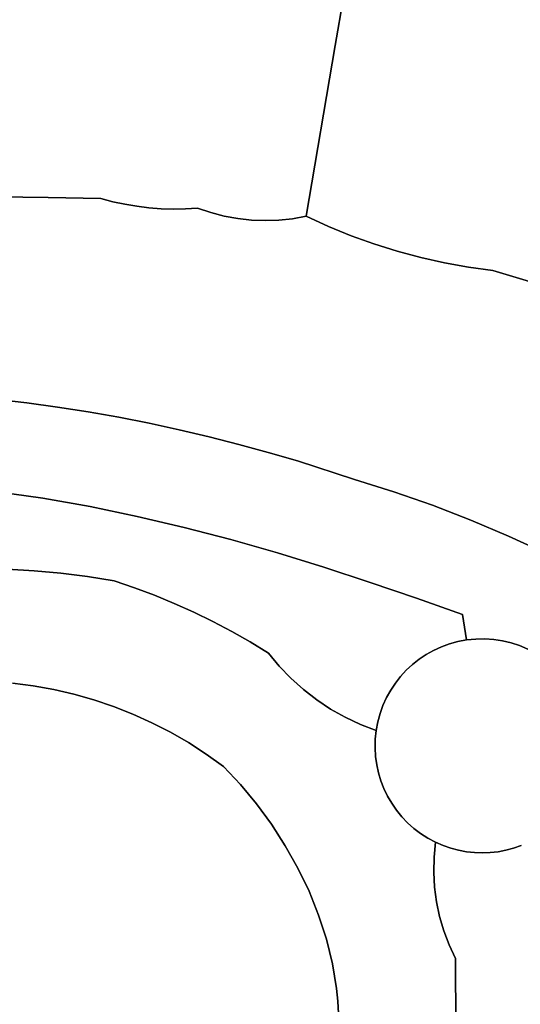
# Model space of a CAD drawing. Header units: inches. Extents: x 37.5 to 70.3, y 17.4 to 61.6.
# Tile 75 of 89: x 43.7 to 45.5, y 47.6 to 51.2. Entities that reach past the tile are written whole.
import ezdxf

# ---------------------------------------------------------------- set-up
doc = ezdxf.new("R2010")
doc.units = ezdxf.units.IN
doc.layers.add('SURFACES_FOR_SKETCHUP', color=7, linetype='Continuous')

msp = doc.modelspace()

# ---------------------------------------------------------------- linework, layer by layer
at = {"layer": 'SURFACES_FOR_SKETCHUP'}
for points, invisible_edges in [([(44.9609, 51.7545), (44.4534, 51.6781), (44.8523, 51.1282)], 3), ([(44.8523, 51.1282), (45.4282, 51.6516), (44.9609, 51.7545)], 3), ([(44.1057, 51.6528), (44.1678, 50.5325), (44.2796, 51.6641)], 3), ([(44.1678, 50.5325), (44.2125, 50.5292), (44.2796, 51.6641)], 10), ([(44.2125, 50.5292), (44.2573, 50.5279), (44.2796, 51.6641)], 10), ([(44.3022, 50.5287), (44.2796, 51.6641), (44.2573, 50.5279)], 3), ([(44.4534, 51.6781), (44.2796, 51.6641), (44.8523, 51.1282)], 10), ([(44.2796, 51.6641), (44.3022, 50.5287), (44.8523, 51.1282)], 11), ([(43.5832, 51.6341), (43.6033, 50.5728), (43.7575, 51.6378)], 3), ([(43.7975, 50.5707), (43.7575, 51.6378), (43.6033, 50.5728)], 3), ([(43.7575, 51.6378), (43.7975, 50.5707), (43.9316, 51.644)], 3), ([(43.9917, 50.566), (43.9316, 51.644), (43.7975, 50.5707)], 3), ([(43.9316, 51.644), (43.9917, 50.566), (44.1057, 51.6528)], 3), ([(43.9917, 50.566), (44.0352, 50.5546), (44.1057, 51.6528)], 10), ([(44.0352, 50.5546), (44.0791, 50.5453), (44.1057, 51.6528)], 10), ([(44.1233, 50.5379), (44.1057, 51.6528), (44.0791, 50.5453)], 3), ([(44.1678, 50.5325), (44.1057, 51.6528), (44.1233, 50.5379)], 3), ([(45.4282, 51.6516), (44.8523, 51.1282), (45.5256, 51.4112)], 11), ([(45.5256, 51.4112), (44.8523, 51.1282), (45.62, 51.3622)], 3), ([(45.2538, 50.3305), (45.62, 51.3622), (44.8523, 51.1282)], 11), ([(45.342, 50.3147), (45.62, 51.3622), (45.2538, 50.3305)], 3), ([(45.62, 51.3622), (45.342, 50.3147), (45.7158, 51.3165)], 3), ([(45.4309, 50.3027), (45.7158, 51.3165), (45.342, 50.3147)], 3), ([(45.7158, 51.3165), (45.4309, 50.3027), (45.813, 51.274)], 3), ([(45.813, 51.274), (45.4309, 50.3027), (45.9116, 51.2348)], 3), ([(45.6462, 50.2378), (45.9116, 51.2348), (45.4309, 50.3027)], 3), ([(44.347, 50.5315), (44.8523, 51.1282), (44.3022, 50.5287)], 3), ([(44.3952, 50.515), (44.8523, 51.1282), (44.347, 50.5315)], 3), ([(44.4443, 50.5021), (44.8523, 51.1282), (44.3952, 50.515)], 3), ([(44.494, 50.4929), (44.8523, 51.1282), (44.4443, 50.5021)], 3), ([(44.5442, 50.4872), (44.8523, 51.1282), (44.494, 50.4929)], 3), ([(44.5442, 50.4872), (44.5947, 50.4853), (44.8523, 51.1282)], 10), ([(44.5947, 50.4853), (44.6453, 50.487), (44.8523, 51.1282)], 10), ([(44.6957, 50.4923), (44.8523, 51.1282), (44.6453, 50.487)], 3), ([(44.6957, 50.4923), (44.7459, 50.5014), (44.8523, 51.1282)], 8), ([(44.7459, 50.5014), (44.8274, 50.464), (44.8523, 51.1282)], 2), ([(44.8274, 50.464), (44.9103, 50.4301), (44.8523, 51.1282)], 10), ([(45.1664, 50.3499), (45.2538, 50.3305), (44.8523, 51.1282)], 10), ([(45.08, 50.3731), (45.1664, 50.3499), (44.8523, 51.1282)], 10), ([(44.9946, 50.3998), (44.8523, 51.1282), (44.9103, 50.4301)], 3), ([(44.9946, 50.3998), (45.08, 50.3731), (44.8523, 51.1282)], 10), ([(43.6033, 50.5728), (43.6058, 49.8287), (43.7975, 50.5707)], 3), ([(43.7193, 49.8158), (43.7975, 50.5707), (43.6058, 49.8287)], 3), ([(43.8324, 49.8005), (43.7975, 50.5707), (43.7193, 49.8158)], 3), ([(43.7975, 50.5707), (43.8324, 49.8005), (43.9917, 50.566)], 3), ([(44.0352, 50.5546), (43.9917, 50.566), (43.8324, 49.8005)], 10), ([(43.8324, 49.8005), (43.9451, 49.7829), (44.0352, 50.5546)], 10), ([(44.0791, 50.5453), (44.0352, 50.5546), (43.9451, 49.7829)], 10), ([(44.1233, 50.5379), (44.0791, 50.5453), (43.9451, 49.7829)], 10), ([(43.9451, 49.7829), (44.0572, 49.7631), (44.1233, 50.5379)], 10), ([(44.1678, 50.5325), (44.1233, 50.5379), (44.0572, 49.7631)], 10), ([(44.2125, 50.5292), (44.1678, 50.5325), (44.0572, 49.7631)], 10), ([(44.0572, 49.7631), (44.1686, 49.7412), (44.2125, 50.5292)], 10), ([(44.2125, 50.5292), (44.1686, 49.7412), (44.2573, 50.5279)], 3), ([(44.3952, 50.515), (44.3022, 50.5287), (44.1686, 49.7412)], 11), ([(44.2573, 50.5279), (44.1686, 49.7412), (44.3022, 50.5287)], 3), ([(44.1686, 49.7412), (44.2794, 49.7173), (44.3952, 50.515)], 10), ([(44.4443, 50.5021), (44.3952, 50.515), (44.2794, 49.7173)], 10), ([(44.3952, 50.515), (44.347, 50.5315), (44.3022, 50.5287)], 8), ([(44.494, 50.4929), (44.4443, 50.5021), (44.2794, 49.7173)], 10), ([(44.2794, 49.7173), (44.3893, 49.6914), (44.494, 50.4929)], 10), ([(44.494, 50.4929), (44.3893, 49.6914), (44.5442, 50.4872)], 3), ([(44.4983, 49.6637), (44.5442, 50.4872), (44.3893, 49.6914)], 3), ([(44.5442, 50.4872), (44.4983, 49.6637), (44.5947, 50.4853)], 3), ([(44.6064, 49.6341), (44.6453, 50.487), (44.4983, 49.6637)], 3), ([(44.5947, 50.4853), (44.4983, 49.6637), (44.6453, 50.487)], 3), ([(44.6453, 50.487), (44.6064, 49.6341), (44.8274, 50.464)], 11), ([(44.8274, 50.464), (44.6957, 50.4923), (44.6453, 50.487)], 9), ([(44.8274, 50.464), (44.7459, 50.5014), (44.6957, 50.4923)], 8), ([(44.9103, 50.4301), (44.8274, 50.464), (44.6064, 49.6341)], 10), ([(44.6064, 49.6341), (44.7133, 49.6028), (44.9103, 50.4301)], 10), ([(44.9946, 50.3998), (44.9103, 50.4301), (44.7133, 49.6028)], 10), ([(44.9946, 50.3998), (44.7133, 49.6028), (45.08, 50.3731)], 3), ([(44.9235, 49.5353), (45.08, 50.3731), (44.7133, 49.6028)], 3), ([(45.08, 50.3731), (44.9235, 49.5353), (45.1664, 50.3499)], 3), ([(45.1664, 50.3499), (44.9235, 49.5353), (45.2538, 50.3305)], 3), ([(45.0673, 49.4899), (45.2538, 50.3305), (44.9235, 49.5353)], 3), ([(45.2538, 50.3305), (45.0673, 49.4899), (45.342, 50.3147)], 3), ([(45.2095, 49.44), (45.342, 50.3147), (45.0673, 49.4899)], 3), ([(45.342, 50.3147), (45.2095, 49.44), (45.4309, 50.3027)], 3), ([(45.4309, 50.3027), (45.2095, 49.44), (45.6462, 50.2378)], 3), ([(45.3499, 49.3857), (45.6462, 50.2378), (45.2095, 49.44)], 3), ([(45.4886, 49.327), (45.6462, 50.2378), (45.3499, 49.3857)], 3), ([(45.6462, 50.2378), (45.4886, 49.327), (45.8596, 50.1671)], 3), ([(45.6254, 49.264), (45.8596, 50.1671), (45.4886, 49.327)], 3), ([(43.7193, 49.8158), (43.6058, 49.8287), (43.604, 49.4907)], 10), ([(43.604, 49.4907), (43.7786, 49.4658), (43.7193, 49.8158)], 10), ([(43.8324, 49.8005), (43.7193, 49.8158), (43.7786, 49.4658)], 10), ([(43.9451, 49.7829), (43.8324, 49.8005), (43.7786, 49.4658)], 10), ([(43.7786, 49.4658), (43.9523, 49.4353), (43.9451, 49.7829)], 10), ([(44.0572, 49.7631), (43.9451, 49.7829), (43.9523, 49.4353)], 10), ([(43.9523, 49.4353), (44.1252, 49.3995), (44.0572, 49.7631)], 10), ([(44.1686, 49.7412), (44.0572, 49.7631), (44.1252, 49.3995)], 10), ([(44.2794, 49.7173), (44.1686, 49.7412), (44.1252, 49.3995)], 10), ([(44.1252, 49.3995), (44.2974, 49.3589), (44.2794, 49.7173)], 10), ([(44.3893, 49.6914), (44.2794, 49.7173), (44.2974, 49.3589)], 10), ([(44.4983, 49.6637), (44.3893, 49.6914), (44.2974, 49.3589)], 10), ([(44.2974, 49.3589), (44.469, 49.3139), (44.4983, 49.6637)], 10), ([(44.6064, 49.6341), (44.4983, 49.6637), (44.469, 49.3139)], 10), ([(44.469, 49.3139), (44.64, 49.265), (44.6064, 49.6341)], 10), ([(44.7133, 49.6028), (44.6064, 49.6341), (44.64, 49.265)], 10), ([(44.9235, 49.5353), (44.7133, 49.6028), (44.64, 49.265)], 10), ([(44.64, 49.265), (44.8106, 49.2126), (44.9235, 49.5353)], 10), ([(45.0673, 49.4899), (44.9235, 49.5353), (44.8106, 49.2126)], 10), ([(43.604, 49.4907), (43.6473, 49.206), (43.7786, 49.4658)], 3), ([(43.7461, 49.1999), (43.7786, 49.4658), (43.6473, 49.206)], 3), ([(43.8447, 49.1907), (43.7786, 49.4658), (43.7461, 49.1999)], 3), ([(43.9523, 49.4353), (43.7786, 49.4658), (43.8447, 49.1907)], 10), ([(44.8106, 49.2126), (44.9808, 49.1572), (45.0673, 49.4899)], 10), ([(45.2095, 49.44), (45.0673, 49.4899), (44.9808, 49.1572)], 10), ([(43.8447, 49.1907), (43.9429, 49.1782), (43.9523, 49.4353)], 10), ([(43.9429, 49.1782), (44.0408, 49.1626), (43.9523, 49.4353)], 10), ([(44.1252, 49.3995), (43.9523, 49.4353), (44.0408, 49.1626)], 10), ([(44.9808, 49.1572), (45.1506, 49.0993), (45.2095, 49.44)], 10), ([(45.3499, 49.3857), (45.2095, 49.44), (45.1506, 49.0993)], 10), ([(44.0408, 49.1626), (44.1151, 49.1374), (44.1252, 49.3995)], 10), ([(44.2974, 49.3589), (44.1252, 49.3995), (44.1151, 49.1374)], 10), ([(45.1506, 49.0993), (45.3203, 49.0393), (45.3499, 49.3857)], 10), ([(45.4886, 49.327), (45.3499, 49.3857), (45.3203, 49.0393)], 10), ([(44.1151, 49.1374), (44.1885, 49.1099), (44.2974, 49.3589)], 10), ([(44.1885, 49.1099), (44.261, 49.0801), (44.2974, 49.3589)], 10), ([(44.469, 49.3139), (44.2974, 49.3589), (44.261, 49.0801)], 10), ([(44.261, 49.0801), (44.3324, 49.048), (44.469, 49.3139)], 10), ([(44.3324, 49.048), (44.4028, 49.0136), (44.469, 49.3139)], 10), ([(44.64, 49.265), (44.469, 49.3139), (44.4028, 49.0136)], 10), ([(45.6254, 49.264), (45.4886, 49.327), (45.3203, 49.0393)], 10), ([(44.4028, 49.0136), (44.4721, 48.977), (44.64, 49.265)], 10), ([(44.4721, 48.977), (44.5403, 48.9382), (44.64, 49.265)], 10), ([(44.5403, 48.9382), (44.6072, 48.8972), (44.64, 49.265)], 10), ([(44.8106, 49.2126), (44.64, 49.265), (44.6072, 48.8972)], 10), ([(45.3203, 49.0393), (45.4671, 48.9425), (45.6254, 49.264)], 11), ([(45.4987, 48.9349), (45.6254, 49.264), (45.4671, 48.9425)], 3), ([(45.4987, 48.9349), (45.5295, 48.9248), (45.6254, 49.264)], 10), ([(45.5295, 48.9248), (45.5592, 48.9122), (45.6254, 49.264)], 10), ([(43.6473, 49.206), (43.6675, 48.7869), (43.7461, 49.1999)], 3), ([(44.6072, 48.8972), (44.6468, 48.8495), (44.8106, 49.2126)], 10), ([(44.9808, 49.1572), (44.8106, 49.2126), (44.6468, 48.8495)], 10), ([(43.7432, 48.7771), (43.7461, 49.1999), (43.6675, 48.7869)], 3), ([(43.7461, 49.1999), (43.7432, 48.7771), (43.8447, 49.1907)], 3), ([(43.8182, 48.7636), (43.8447, 49.1907), (43.7432, 48.7771)], 3), ([(43.8447, 49.1907), (43.8182, 48.7636), (43.9429, 49.1782)], 3), ([(43.8925, 48.7464), (43.9429, 49.1782), (43.8182, 48.7636)], 3), ([(43.9429, 49.1782), (43.8925, 48.7464), (44.0408, 49.1626)], 3), ([(43.8925, 48.7464), (43.9658, 48.7256), (44.0408, 49.1626)], 10), ([(44.1151, 49.1374), (44.0408, 49.1626), (43.9658, 48.7256)], 10), ([(43.9658, 48.7256), (44.0381, 48.7012), (44.1151, 49.1374)], 10), ([(44.1885, 49.1099), (44.1151, 49.1374), (44.0381, 48.7012)], 10), ([(44.6468, 48.8495), (44.6896, 48.805), (44.9808, 49.1572)], 10), ([(44.6896, 48.805), (44.7355, 48.7638), (44.9808, 49.1572)], 10), ([(44.7355, 48.7638), (45.0732, 48.7872), (44.9808, 49.1572)], 11), ([(45.1134, 48.8344), (44.9808, 49.1572), (45.0924, 48.8116)], 3), ([(45.1362, 48.8555), (44.9808, 49.1572), (45.1134, 48.8344)], 3), ([(45.0924, 48.8116), (44.9808, 49.1572), (45.0732, 48.7872)], 3), ([(44.9808, 49.1572), (45.1362, 48.8555), (45.1506, 49.0993)], 3), ([(44.261, 49.0801), (44.1885, 49.1099), (44.0381, 48.7012)], 10), ([(45.1605, 48.8747), (45.1506, 49.0993), (45.1362, 48.8555)], 3), ([(45.2137, 48.9073), (45.1506, 49.0993), (45.1864, 48.892)], 3), ([(45.1506, 49.0993), (45.2423, 48.9204), (45.3203, 49.0393)], 3), ([(45.2423, 48.9204), (45.1506, 49.0993), (45.2137, 48.9073)], 3), ([(45.1864, 48.892), (45.1506, 49.0993), (45.1605, 48.8747)], 3), ([(44.1091, 48.6733), (44.261, 49.0801), (44.0381, 48.7012)], 3), ([(44.261, 49.0801), (44.1091, 48.6733), (44.3324, 49.048)], 3), ([(44.1788, 48.6419), (44.3324, 49.048), (44.1091, 48.6733)], 3), ([(44.3324, 49.048), (44.1788, 48.6419), (44.4028, 49.0136)], 3), ([(45.2721, 48.9312), (45.3203, 49.0393), (45.2423, 48.9204)], 3), ([(45.303, 48.9397), (45.3203, 49.0393), (45.2721, 48.9312)], 3), ([(45.3349, 48.9456), (45.3203, 49.0393), (45.303, 48.9397)], 2), ([(45.3203, 49.0393), (45.3349, 48.9456), (45.3685, 48.9491)], 8), ([(45.3203, 49.0393), (45.3685, 48.9491), (45.4018, 48.9497)], 9), ([(45.3203, 49.0393), (45.4018, 48.9497), (45.4348, 48.9474)], 9), ([(45.3203, 49.0393), (45.4348, 48.9474), (45.4671, 48.9425)], 9), ([(44.2471, 48.6069), (44.4028, 49.0136), (44.1788, 48.6419)], 3), ([(44.4028, 49.0136), (44.2471, 48.6069), (44.4721, 48.977)], 3), ([(44.3137, 48.5686), (44.4721, 48.977), (44.2471, 48.6069)], 3), ([(44.4721, 48.977), (44.3137, 48.5686), (44.5403, 48.9382)], 3), ([(44.6468, 48.8495), (44.5403, 48.9382), (44.3137, 48.5686)], 11), ([(44.6468, 48.8495), (44.6072, 48.8972), (44.5403, 48.9382)], 8), ([(45.0025, 48.6127), (45.0446, 48.3722), (45.3349, 48.9456)], 11), ([(45.3349, 48.9456), (45.1134, 48.8344), (45.0025, 48.6127)], 11), ([(45.3349, 48.9456), (45.0446, 48.3722), (45.4503, 48.1682)], 11), ([(45.1134, 48.8344), (45.3349, 48.9456), (45.1362, 48.8555)], 3), ([(45.3349, 48.9456), (45.303, 48.9397), (45.1362, 48.8555)], 10), ([(45.1362, 48.8555), (45.303, 48.9397), (45.1605, 48.8747)], 3), ([(45.1605, 48.8747), (45.303, 48.9397), (45.1864, 48.892)], 3), ([(45.303, 48.9397), (45.2721, 48.9312), (45.1864, 48.892)], 10), ([(45.2137, 48.9073), (45.1864, 48.892), (45.2721, 48.9312)], 10), ([(45.2721, 48.9312), (45.2423, 48.9204), (45.2137, 48.9073)], 8), ([(45.3685, 48.9491), (45.3349, 48.9456), (45.5592, 48.9122)], 10), ([(45.5878, 48.8973), (45.5592, 48.9122), (45.3349, 48.9456)], 10), ([(45.3349, 48.9456), (45.6596, 48.2693), (45.5878, 48.8973)], 11), ([(45.6596, 48.2693), (45.3349, 48.9456), (45.4503, 48.1682)], 11), ([(45.3685, 48.9491), (45.4987, 48.9349), (45.4018, 48.9497)], 3), ([(45.5295, 48.9248), (45.4987, 48.9349), (45.3685, 48.9491)], 10), ([(45.5592, 48.9122), (45.5295, 48.9248), (45.3685, 48.9491)], 10), ([(45.4671, 48.9425), (45.4018, 48.9497), (45.4987, 48.9349)], 3), ([(45.4671, 48.9425), (45.4348, 48.9474), (45.4018, 48.9497)], 8), ([(44.3137, 48.5686), (44.3786, 48.5268), (44.6468, 48.8495)], 10), ([(44.6896, 48.805), (44.6468, 48.8495), (44.3786, 48.5268)], 10), ([(45.1134, 48.8344), (45.0924, 48.8116), (45.0025, 48.6127)], 10), ([(45.0085, 48.6446), (45.0025, 48.6127), (45.0924, 48.8116)], 10), ([(45.0924, 48.8116), (45.0732, 48.7872), (45.0085, 48.6446)], 10), ([(43.6675, 48.7869), (42.6646, 46.8798), (43.7432, 48.7771)], 3), ([(44.2585, 46.6999), (43.7432, 48.7771), (42.6646, 46.8798)], 11), ([(43.8182, 48.7636), (43.7432, 48.7771), (44.5373, 46.993)], 10), ([(44.2585, 46.6999), (44.5373, 46.993), (43.7432, 48.7771)], 11), ([(44.3786, 48.5268), (44.4416, 48.4816), (44.6896, 48.805)], 10), ([(44.7355, 48.7638), (44.6896, 48.805), (44.4416, 48.4816)], 10), ([(44.7841, 48.7261), (45.0732, 48.7872), (44.7355, 48.7638)], 3), ([(45.0732, 48.7872), (44.7841, 48.7261), (45.0559, 48.7612)], 3), ([(45.0732, 48.7872), (45.0559, 48.7612), (45.0085, 48.6446)], 10), ([(43.8925, 48.7464), (43.8182, 48.7636), (44.5373, 46.993)], 10), ([(43.9658, 48.7256), (43.8925, 48.7464), (44.5373, 46.993)], 10), ([(44.7355, 48.7638), (44.4416, 48.4816), (44.5038, 48.4153)], 9), ([(44.7355, 48.7638), (44.5038, 48.4153), (44.7841, 48.7261)], 3), ([(44.8353, 48.692), (45.0559, 48.7612), (44.7841, 48.7261)], 3), ([(45.0559, 48.7612), (44.8353, 48.692), (45.0407, 48.7339)], 3), ([(44.8889, 48.6616), (45.0407, 48.7339), (44.8353, 48.692)], 3), ([(44.8889, 48.6616), (45.0277, 48.7053), (45.0407, 48.7339)], 9), ([(45.0085, 48.6446), (45.0559, 48.7612), (45.0169, 48.6755)], 3), ([(45.0407, 48.7339), (45.0169, 48.6755), (45.0559, 48.7612)], 3), ([(45.0407, 48.7339), (45.0277, 48.7053), (45.0169, 48.6755)], 8), ([(44.0381, 48.7012), (43.9658, 48.7256), (44.5373, 46.993)], 10), ([(44.0381, 48.7012), (44.5373, 46.993), (44.1091, 48.6733)], 3), ([(44.7841, 48.7261), (44.5038, 48.4153), (44.8353, 48.692)], 3), ([(44.8889, 48.6616), (45.0169, 48.6755), (45.0277, 48.7053)], 9), ([(44.1091, 48.6733), (44.5373, 46.993), (44.1788, 48.6419)], 3), ([(44.5627, 48.3442), (44.8353, 48.692), (44.5038, 48.4153)], 3), ([(44.8353, 48.692), (44.5627, 48.3442), (44.8889, 48.6616)], 3), ([(44.8889, 48.6616), (44.5627, 48.3442), (45.0046, 48.4877)], 11), ([(44.8889, 48.6616), (44.9447, 48.6351), (45.0169, 48.6755)], 10), ([(44.8889, 48.6616), (45.0004, 48.5183), (44.9447, 48.6351)], 3), ([(45.0004, 48.5183), (44.8889, 48.6616), (45.0046, 48.4877)], 3), ([(45.0085, 48.6446), (45.0169, 48.6755), (44.9447, 48.6351)], 10), ([(44.1788, 48.6419), (44.5373, 46.993), (44.2471, 48.6069)], 3), ([(45.0025, 48.6127), (45.0085, 48.6446), (44.9447, 48.6351)], 2), ([(44.9993, 48.581), (45.0025, 48.6127), (44.9447, 48.6351)], 8), ([(44.9993, 48.581), (44.9447, 48.6351), (44.9986, 48.5495)], 3), ([(44.9986, 48.5495), (44.9447, 48.6351), (45.0004, 48.5183)], 3), ([(44.6179, 48.269), (44.2471, 48.6069), (44.5373, 46.993)], 11), ([(44.3137, 48.5686), (44.2471, 48.6069), (44.5627, 48.3442)], 10), ([(44.5627, 48.3442), (44.2471, 48.6069), (44.6179, 48.269)], 3), ([(45.0025, 48.6127), (44.9993, 48.581), (45.0313, 48.3997)], 10), ([(45.0446, 48.3722), (45.0025, 48.6127), (45.0313, 48.3997)], 3), ([(44.3786, 48.5268), (44.3137, 48.5686), (44.5038, 48.4153)], 10), ([(44.5627, 48.3442), (44.5038, 48.4153), (44.3137, 48.5686)], 10), ([(44.9993, 48.581), (44.9986, 48.5495), (45.0112, 48.4576)], 10), ([(45.0201, 48.4282), (44.9993, 48.581), (45.0112, 48.4576)], 3), ([(45.0313, 48.3997), (44.9993, 48.581), (45.0201, 48.4282)], 3), ([(44.5038, 48.4153), (44.4416, 48.4816), (44.3786, 48.5268)], 8), ([(45.0046, 48.4877), (45.0112, 48.4576), (44.9986, 48.5495)], 10), ([(44.9986, 48.5495), (45.0004, 48.5183), (45.0046, 48.4877)], 8), ([(44.6179, 48.269), (45.0046, 48.4877), (44.5627, 48.3442)], 3), ([(45.0046, 48.4877), (44.6179, 48.269), (45.0112, 48.4576)], 3), ([(45.0112, 48.4576), (44.6179, 48.269), (45.0201, 48.4282)], 3), ([(44.6689, 48.19), (45.0201, 48.4282), (44.6179, 48.269)], 3), ([(45.0201, 48.4282), (44.6689, 48.19), (45.0313, 48.3997)], 3), ([(45.0313, 48.3997), (44.6689, 48.19), (45.0446, 48.3722)], 3), ([(45.0446, 48.3722), (44.6689, 48.19), (45.06, 48.3458)], 3), ([(44.7152, 48.1078), (45.06, 48.3458), (44.6689, 48.19)], 3), ([(45.06, 48.3458), (44.7152, 48.1078), (45.0774, 48.3206)], 3), ([(45.0446, 48.3722), (45.06, 48.3458), (45.2205, 48.2029)], 10), ([(45.2205, 48.2029), (45.4503, 48.1682), (45.0446, 48.3722)], 11), ([(45.06, 48.3458), (45.0774, 48.3206), (45.1924, 48.2179)], 10), ([(45.1924, 48.2179), (45.2205, 48.2029), (45.06, 48.3458)], 10), ([(45.0774, 48.3206), (44.7152, 48.1078), (45.0967, 48.2968)], 3), ([(45.0774, 48.3206), (45.0967, 48.2968), (45.1924, 48.2179)], 10), ([(44.6689, 48.19), (44.6179, 48.269), (44.5373, 46.993)], 10), ([(44.7562, 48.0228), (45.0967, 48.2968), (44.7152, 48.1078)], 3), ([(45.0967, 48.2968), (44.7562, 48.0228), (45.118, 48.2746)], 3), ([(45.118, 48.2746), (44.7562, 48.0228), (45.141, 48.2539)], 3), ([(45.118, 48.2746), (45.1659, 48.235), (45.0967, 48.2968)], 3), ([(45.1924, 48.2179), (45.0967, 48.2968), (45.1659, 48.235)], 3), ([(45.118, 48.2746), (45.141, 48.2539), (45.1659, 48.235)], 8), ([(45.4503, 48.1682), (45.4789, 48.1736), (45.6596, 48.2693)], 10), ([(45.6367, 48.2496), (45.6596, 48.2693), (45.4789, 48.1736)], 10), ([(45.2139, 48.093), (45.141, 48.2539), (44.7562, 48.0228)], 11), ([(45.141, 48.2539), (45.2139, 48.093), (45.1659, 48.235)], 3), ([(45.2151, 48.1479), (45.1924, 48.2179), (45.1659, 48.235)], 9), ([(45.2151, 48.1479), (45.1659, 48.235), (45.2139, 48.093)], 3), ([(45.4789, 48.1736), (45.507, 48.1811), (45.6367, 48.2496)], 10), ([(45.507, 48.1811), (45.5346, 48.1907), (45.6367, 48.2496)], 10), ([(45.2151, 48.1479), (45.2205, 48.2029), (45.1924, 48.2179)], 8), ([(45.2205, 48.2029), (45.2151, 48.1479), (45.2482, 48.1908)], 2), ([(45.2205, 48.2029), (45.2482, 48.1908), (45.4214, 48.1649)], 10), ([(45.4503, 48.1682), (45.2205, 48.2029), (45.4214, 48.1649)], 3), ([(44.7152, 48.1078), (44.6689, 48.19), (44.5373, 46.993)], 10), ([(45.2151, 48.1479), (45.2139, 48.093), (45.2764, 48.181)], 10), ([(45.3051, 48.1733), (45.2764, 48.181), (45.2139, 48.093)], 10), ([(45.3051, 48.1733), (45.2139, 48.093), (45.334, 48.1679)], 3), ([(45.217, 48.0382), (45.334, 48.1679), (45.2139, 48.093)], 3), ([(45.2482, 48.1908), (45.2151, 48.1479), (45.2764, 48.181)], 3), ([(45.334, 48.1679), (45.217, 48.0382), (45.3632, 48.1647)], 3), ([(45.2242, 47.9839), (45.3632, 48.1647), (45.217, 48.0382)], 3), ([(45.3632, 48.1647), (45.2242, 47.9839), (45.3923, 48.1637)], 3), ([(45.2355, 47.9303), (45.3923, 48.1637), (45.2242, 47.9839)], 3), ([(45.3923, 48.1637), (45.2355, 47.9303), (45.4214, 48.1649)], 3), ([(45.2509, 47.8777), (45.4214, 48.1649), (45.2355, 47.9303)], 3), ([(45.3923, 48.1637), (45.2482, 48.1908), (45.3632, 48.1647)], 3), ([(45.4214, 48.1649), (45.2482, 48.1908), (45.3923, 48.1637)], 3), ([(45.2482, 48.1908), (45.2764, 48.181), (45.3632, 48.1647)], 10), ([(45.4214, 48.1649), (45.2509, 47.8777), (45.4503, 48.1682)], 3), ([(45.2703, 47.8262), (45.4503, 48.1682), (45.2509, 47.8777)], 3), ([(45.4503, 48.1682), (45.2703, 47.8262), (45.4789, 48.1736)], 3), ([(45.2937, 47.7762), (45.4789, 48.1736), (45.2703, 47.8262)], 3), ([(45.334, 48.1679), (45.3632, 48.1647), (45.2764, 48.181)], 10), ([(45.2764, 48.181), (45.3051, 48.1733), (45.334, 48.1679)], 8), ([(45.507, 48.1811), (45.2937, 47.7762), (45.5346, 48.1907)], 3), ([(45.5346, 48.1907), (45.2937, 47.7762), (45.988, 47.7768)], 11), ([(45.4789, 48.1736), (45.2937, 47.7762), (45.507, 48.1811)], 3), ([(44.7152, 48.1078), (44.5373, 46.993), (44.7562, 48.0228)], 3), ([(44.7914, 47.9356), (45.2139, 48.093), (44.7562, 48.0228)], 3), ([(45.2139, 48.093), (44.7914, 47.9356), (45.217, 48.0382)], 3), ([(44.7562, 48.0228), (44.5373, 46.993), (44.7914, 47.9356)], 3), ([(45.217, 48.0382), (44.7914, 47.9356), (45.2242, 47.9839)], 3), ([(44.8203, 47.8466), (45.2242, 47.9839), (44.7914, 47.9356)], 3), ([(45.2242, 47.9839), (44.8203, 47.8466), (45.2355, 47.9303)], 3), ([(44.7914, 47.9356), (44.5373, 46.993), (44.8203, 47.8466)], 3), ([(44.8425, 47.7563), (45.2355, 47.9303), (44.8203, 47.8466)], 3), ([(45.2355, 47.9303), (44.8425, 47.7563), (45.2509, 47.8777)], 3), ([(45.2509, 47.8777), (44.8425, 47.7563), (45.2703, 47.8262)], 3), ([(44.8203, 47.8466), (44.5373, 46.993), (44.8425, 47.7563)], 3), ([(44.8573, 47.6653), (45.2703, 47.8262), (44.8425, 47.7563)], 3), ([(45.2703, 47.8262), (44.8573, 47.6653), (45.2937, 47.7762)], 3), ([(44.8619, 47.6196), (45.2937, 47.7762), (44.8573, 47.6653)], 3), ([(44.8644, 47.5739), (45.2937, 47.7762), (44.8619, 47.6196)], 3), ([(45.2972, 47.3377), (45.2937, 47.7762), (44.8644, 47.5739)], 10), ([(45.9665, 47.6964), (45.988, 47.7768), (45.2937, 47.7762)], 10), ([(45.9416, 47.617), (45.9665, 47.6964), (45.2937, 47.7762)], 10), ([(45.8471, 47.3859), (45.8819, 47.4616), (45.2937, 47.7762)], 10), ([(45.8819, 47.4616), (45.9134, 47.5387), (45.2937, 47.7762)], 10), ([(45.9134, 47.5387), (45.9416, 47.617), (45.2937, 47.7762)], 10), ([(45.2937, 47.7762), (45.2972, 47.3377), (45.8471, 47.3859)], 10), ([(44.8425, 47.7563), (44.5373, 46.993), (44.8573, 47.6653)], 3), ([(44.8573, 47.6653), (44.5373, 46.993), (44.8619, 47.6196)], 3), ([(44.8619, 47.6196), (44.5373, 46.993), (44.8644, 47.5739)], 3)]:
    msp.add_3dface(points, dxfattribs=dict(at, invisible_edges=invisible_edges))

doc.saveas('drawing.dxf')
